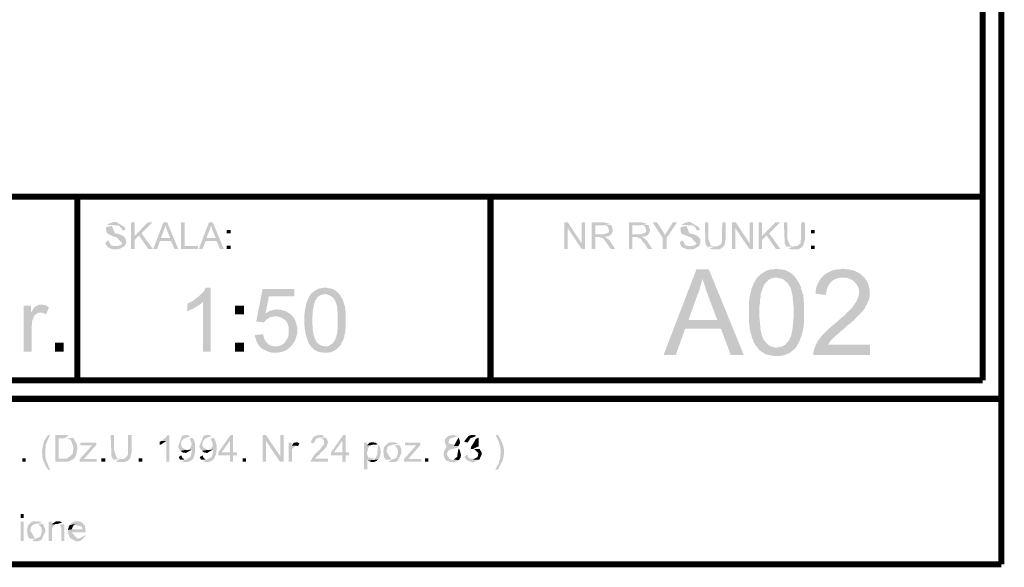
# Model space of a CAD drawing. Header units: millimetres. Extents: x -14047 to 49934, y -21523 to 14989.
# Tile 28 of 256: x 2587 to 2793, y 2629 to 2743. Entities that reach past the tile are written whole.
import ezdxf

# ---------------------------------------------------------------- set-up
doc = ezdxf.new("R2010")
doc.units = ezdxf.units.MM
doc.layers.add('H', color=7, linetype='Continuous')
doc.layers.add('P', color=7, linetype='Continuous')

msp = doc.modelspace()

# ---------------------------------------------------------------- hatches: boundary and pattern name
at = {"layer": 'H', "linetype": 'Continuous'}
for points in [[(2608.417, 2699.28), (2608.332, 2699.635), (2607.977, 2700.075), (2607.712, 2700.25), (2607.272, 2700.34), (2605.332, 2700.425), (2605.507, 2700.605), (2606.392, 2700.955), (2607.182, 2701.045), (2609.037, 2699.9), (2609.037, 2699.635), (2609.122, 2699.37)], [(2610.272, 2695.4), (2610.272, 2700.955), (2611.061, 2700.955), (2611.061, 2695.4)], [(2611.061, 2697.25), (2611.061, 2698.135), (2613.796, 2700.955), (2614.766, 2700.955), (2612.476, 2698.665), (2611.946, 2698.225)], [(2614.941, 2695.4), (2617.061, 2700.955), (2617.856, 2700.955), (2617.501, 2700.34), (2617.326, 2699.72), (2616.531, 2697.695), (2618.645, 2697.075), (2616.356, 2697.075), (2615.736, 2695.4)], [(2619.35, 2695.4), (2618.645, 2697.075), (2616.531, 2697.695), (2618.47, 2697.695), (2617.856, 2699.195), (2617.676, 2699.635), (2617.501, 2700.34), (2617.856, 2700.955), (2620.145, 2695.4)], [(2620.765, 2695.4), (2620.765, 2700.955), (2621.47, 2700.955), (2621.47, 2696.02), (2624.29, 2696.02), (2624.29, 2695.4)], [(2624.465, 2695.4), (2626.584, 2700.955), (2627.379, 2700.955), (2627.024, 2700.34), (2626.849, 2699.72), (2626.054, 2697.695), (2628.169, 2697.075), (2625.879, 2697.075), (2625.26, 2695.4)], [(2628.874, 2695.4), (2628.169, 2697.075), (2626.054, 2697.695), (2627.994, 2697.695), (2627.379, 2699.195), (2627.199, 2699.635), (2627.024, 2700.34), (2627.379, 2700.955), (2629.669, 2695.4)], [(2700.834, 2695.4), (2700.834, 2700.955), (2701.539, 2700.955), (2701.539, 2699.72), (2701.539, 2695.4)], [(2704.449, 2695.4), (2701.539, 2699.72), (2701.539, 2700.955), (2704.449, 2696.545)], [(2704.449, 2695.4), (2704.449, 2696.545), (2704.449, 2700.955), (2705.154, 2700.955), (2705.154, 2695.4)], [(2706.564, 2695.4), (2706.564, 2700.955), (2709.123, 2700.955), (2710.443, 2700.605), (2709.033, 2700.34), (2707.268, 2700.34), (2707.268, 2698.485), (2710.623, 2698.4), (2710.003, 2698.045), (2709.563, 2697.96), (2708.153, 2697.87), (2707.268, 2697.87), (2707.268, 2695.4)], [(2714.328, 2695.4), (2714.328, 2700.955), (2716.972, 2700.955), (2718.207, 2700.605), (2716.792, 2700.34), (2715.032, 2700.34), (2715.032, 2698.485), (2718.382, 2698.4), (2717.762, 2698.045), (2717.322, 2697.96), (2715.912, 2697.87), (2715.032, 2697.87), (2715.032, 2695.4)], [(2721.382, 2697.695), (2719.262, 2700.955), (2720.147, 2700.955), (2721.292, 2699.28), (2721.647, 2698.665), (2721.822, 2698.31)], [(2721.382, 2695.4), (2721.382, 2697.695), (2721.822, 2698.31), (2723.496, 2700.955), (2724.376, 2700.955), (2722.171, 2697.695), (2722.171, 2695.4)], [(2728.436, 2699.28), (2728.346, 2699.635), (2727.996, 2700.075), (2727.731, 2700.25), (2727.286, 2700.34), (2725.346, 2700.425), (2725.526, 2700.605), (2726.316, 2700.955), (2727.111, 2701.045), (2728.966, 2699.9), (2729.051, 2699.635), (2729.141, 2699.37)], [(2730.64, 2695.84), (2730.285, 2696.545), (2730.2, 2700.955), (2730.905, 2700.955), (2730.905, 2697.695), (2730.905, 2697.515), (2731.43, 2696.105), (2732.315, 2695.93)], [(2732.05, 2695.31), (2731.785, 2695.31), (2731.17, 2695.49), (2732.315, 2695.93), (2733.02, 2696.02), (2733.635, 2696.545), (2733.725, 2696.9), (2733.815, 2700.955), (2734.52, 2700.955), (2734.52, 2697.43), (2734.255, 2696.105), (2733.725, 2695.575), (2733.11, 2695.31), (2732.665, 2695.31)], [(2735.84, 2695.4), (2735.84, 2700.955), (2736.635, 2700.955), (2736.55, 2699.72), (2736.55, 2695.4)], [(2739.459, 2695.4), (2736.55, 2699.72), (2736.635, 2700.955), (2739.544, 2696.545)], [(2739.459, 2695.4), (2739.544, 2696.545), (2739.544, 2700.955), (2740.249, 2700.955), (2740.249, 2695.4)], [(2741.399, 2695.4), (2741.399, 2700.955), (2742.104, 2700.955), (2742.104, 2695.4)], [(2742.104, 2697.25), (2742.104, 2698.135), (2744.923, 2700.955), (2745.893, 2700.955), (2743.604, 2698.665), (2743.074, 2698.225)], [(2747.218, 2695.84), (2746.863, 2696.545), (2746.688, 2700.955), (2747.393, 2700.955), (2747.393, 2697.695), (2747.393, 2697.515), (2748.013, 2696.105), (2748.803, 2695.93)], [(2748.538, 2695.31), (2748.273, 2695.31), (2747.658, 2695.49), (2748.803, 2695.93), (2749.508, 2696.02), (2750.128, 2696.545), (2750.218, 2696.9), (2750.303, 2700.955), (2751.098, 2700.955), (2751.098, 2697.43), (2750.743, 2696.105), (2750.218, 2695.575), (2749.598, 2695.31), (2749.248, 2695.31)], [(2608.857, 2695.93), (2607.182, 2695.93), (2608.152, 2696.195), (2608.507, 2696.545), (2607.182, 2697.87), (2607.007, 2697.87), (2606.742, 2697.96), (2606.567, 2698.045), (2606.302, 2698.135), (2605.417, 2698.575), (2605.157, 2698.93), (2605.067, 2699.455), (2605.067, 2699.635), (2605.157, 2699.985), (2607.007, 2700.34), (2606.302, 2700.25), (2606.917, 2698.665), (2607.272, 2698.575), (2607.447, 2698.575), (2607.977, 2698.4), (2608.242, 2698.31), (2608.417, 2698.225), (2608.682, 2698.045), (2609.037, 2697.695), (2609.212, 2697.34), (2609.302, 2696.81), (2609.212, 2696.46), (2608.947, 2696.02)], [(2630.289, 2698.665), (2630.289, 2699.37), (2631.079, 2699.37), (2631.079, 2698.665)], [(2710.623, 2698.4), (2707.268, 2698.485), (2708.858, 2698.485), (2709.033, 2698.485), (2709.918, 2698.75), (2710.093, 2698.93), (2710.178, 2699.195), (2709.918, 2700.075), (2709.653, 2700.25), (2709.208, 2700.34), (2710.623, 2700.425), (2710.973, 2699.28), (2710.708, 2698.575)], [(2718.382, 2698.4), (2715.032, 2698.485), (2716.617, 2698.485), (2716.792, 2698.485), (2717.677, 2698.75), (2717.852, 2698.93), (2717.942, 2699.195), (2717.677, 2700.075), (2717.412, 2700.25), (2716.972, 2700.34), (2718.382, 2700.425), (2718.732, 2699.28), (2718.472, 2698.575)], [(2728.876, 2695.93), (2727.201, 2695.93), (2728.171, 2696.195), (2728.436, 2696.545), (2727.201, 2697.87), (2727.026, 2697.87), (2726.761, 2697.96), (2726.581, 2698.045), (2726.316, 2698.135), (2725.346, 2698.575), (2725.171, 2698.93), (2725.081, 2699.455), (2725.081, 2699.635), (2725.171, 2699.985), (2727.026, 2700.34), (2726.316, 2700.25), (2726.936, 2698.665), (2727.286, 2698.575), (2727.466, 2698.575), (2727.996, 2698.4), (2728.171, 2698.31), (2728.436, 2698.225), (2728.701, 2698.045), (2729.051, 2697.695), (2729.226, 2697.34), (2729.226, 2696.81), (2729.141, 2696.46), (2728.966, 2696.02)], [(2752.332, 2698.665), (2752.332, 2699.37), (2753.127, 2699.37), (2753.127, 2698.665)], [(2606.917, 2695.31), (2606.477, 2695.31), (2605.597, 2695.665), (2605.332, 2695.93), (2605.067, 2696.28), (2604.892, 2696.635), (2605.507, 2697.25), (2606.037, 2696.28), (2606.302, 2696.105), (2606.652, 2696.02), (2608.857, 2695.93), (2607.887, 2695.4), (2607.362, 2695.31)], [(2613.886, 2695.4), (2611.946, 2698.225), (2612.476, 2698.665), (2614.856, 2695.4)], [(2710.533, 2695.4), (2709.738, 2696.545), (2708.948, 2697.605), (2708.153, 2697.87), (2709.388, 2697.87), (2710.003, 2697.43), (2710.268, 2697.165), (2711.413, 2695.4)], [(2718.292, 2695.4), (2717.587, 2696.545), (2717.412, 2696.635), (2716.707, 2697.605), (2715.912, 2697.87), (2717.147, 2697.87), (2717.762, 2697.43), (2718.027, 2697.165), (2719.177, 2695.4)], [(2726.936, 2695.31), (2726.496, 2695.31), (2725.611, 2695.665), (2725.261, 2695.93), (2725.081, 2696.28), (2724.906, 2696.635), (2725.526, 2697.25), (2726.051, 2696.28), (2726.231, 2696.105), (2726.671, 2696.02), (2728.876, 2695.93), (2727.906, 2695.4), (2727.376, 2695.31)], [(2745.013, 2695.4), (2743.074, 2698.225), (2743.604, 2698.665), (2745.983, 2695.4)], [(2630.289, 2695.4), (2630.289, 2696.105), (2631.079, 2696.105), (2631.079, 2695.4)], [(2752.332, 2695.4), (2752.332, 2696.105), (2753.127, 2696.105), (2753.127, 2695.4)], [(2721.557, 2673.268), (2728.436, 2691.166), (2730.99, 2691.166), (2729.67, 2689.226), (2729.58, 2688.876), (2729.49, 2688.436), (2729.405, 2687.991), (2729.226, 2687.641), (2729.141, 2687.202), (2729.051, 2686.757), (2728.876, 2686.317), (2728.701, 2685.967), (2726.761, 2680.587), (2733.55, 2678.733), (2726.051, 2678.733), (2724.111, 2673.268)], [(2735.575, 2673.268), (2733.55, 2678.733), (2726.761, 2680.587), (2732.755, 2680.587), (2730.905, 2685.527), (2730.725, 2686.052), (2730.55, 2686.497), (2730.375, 2686.937), (2730.285, 2687.377), (2730.11, 2687.816), (2730.02, 2688.171), (2729.845, 2688.611), (2729.755, 2688.876), (2729.67, 2689.226), (2730.99, 2691.166), (2738.309, 2673.268)], [(2749.068, 2674.678), (2745.098, 2674.768), (2745.543, 2674.853), (2745.983, 2674.943), (2746.333, 2675.028), (2746.688, 2675.208), (2747.043, 2675.473), (2747.303, 2675.823), (2747.658, 2676.178), (2747.833, 2676.443), (2747.923, 2676.708), (2748.098, 2677.058), (2748.188, 2677.323), (2748.273, 2677.678), (2748.363, 2678.028), (2748.453, 2678.468), (2748.538, 2678.913), (2748.538, 2679.353), (2748.628, 2679.883), (2748.628, 2680.407), (2748.718, 2680.937), (2748.718, 2681.557), (2748.718, 2682.087), (2748.718, 2682.702), (2748.718, 2683.322), (2748.628, 2683.847), (2748.628, 2684.377), (2748.538, 2684.907), (2748.538, 2685.347), (2748.453, 2685.787), (2748.363, 2686.232), (2748.273, 2686.582), (2748.188, 2686.937), (2748.098, 2687.202), (2747.923, 2687.467), (2747.833, 2687.726), (2747.658, 2687.991), (2747.393, 2688.346), (2747.043, 2688.611), (2746.778, 2688.876), (2746.423, 2689.141), (2746.073, 2689.226), (2745.628, 2689.316), (2745.278, 2689.406), (2741.219, 2689.491), (2741.839, 2690.111), (2742.279, 2690.376), (2742.634, 2690.641), (2742.984, 2690.816), (2743.339, 2690.991), (2743.779, 2691.081), (2744.219, 2691.166), (2744.658, 2691.166), (2745.098, 2691.256), (2745.628, 2691.166), (2746.073, 2691.166), (2746.513, 2691.081), (2746.863, 2690.991), (2747.303, 2690.816), (2747.658, 2690.641), (2748.013, 2690.461), (2748.363, 2690.196), (2748.718, 2689.846), (2748.983, 2689.581), (2749.248, 2689.226), (2749.423, 2688.961), (2749.863, 2688.256), (2750.038, 2687.906), (2750.218, 2687.467), (2750.303, 2687.022), (2750.478, 2686.582), (2750.568, 2686.317), (2750.658, 2685.967), (2750.743, 2685.612), (2750.833, 2684.817), (2750.833, 2684.377), (2750.923, 2683.937), (2750.923, 2683.497), (2750.923, 2682.967), (2750.923, 2681.557), (2750.923, 2681.027), (2750.923, 2680.587), (2750.923, 2680.058), (2750.833, 2679.618), (2750.833, 2679.178), (2750.743, 2678.823), (2750.658, 2678.383), (2750.568, 2678.028), (2750.478, 2677.678), (2750.393, 2677.323), (2750.303, 2677.058), (2750.128, 2676.618), (2749.953, 2676.178), (2749.773, 2675.738), (2749.508, 2675.383), (2749.333, 2675.028)], [(2755.507, 2685.787), (2753.302, 2686.052), (2753.302, 2686.582), (2753.392, 2687.022), (2753.477, 2687.467), (2753.652, 2687.906), (2753.832, 2688.256), (2754.007, 2688.611), (2754.182, 2688.961), (2754.447, 2689.316), (2754.712, 2689.581), (2754.977, 2689.846), (2755.332, 2690.111), (2755.682, 2690.376), (2756.037, 2690.551), (2756.387, 2690.726), (2756.742, 2690.901), (2757.182, 2690.991), (2757.622, 2691.081), (2758.062, 2691.166), (2758.507, 2691.166), (2759.032, 2691.256), (2759.561, 2691.166), (2760.001, 2691.166), (2760.446, 2691.081), (2760.886, 2690.991), (2761.326, 2690.901), (2761.681, 2690.726), (2762.031, 2690.551), (2762.386, 2690.376), (2762.736, 2690.111), (2763.001, 2689.846), (2763.441, 2689.491), (2759.032, 2689.406), (2758.507, 2689.406), (2758.062, 2689.316), (2757.712, 2689.226), (2757.272, 2689.051), (2756.917, 2688.876), (2756.652, 2688.611), (2756.477, 2688.436), (2756.212, 2688.171), (2756.037, 2687.816), (2755.857, 2687.467), (2755.682, 2687.022), (2755.597, 2686.672), (2755.507, 2686.142)], [(2745.098, 2673.003), (2744.658, 2673.003), (2744.219, 2673.088), (2743.779, 2673.178), (2743.424, 2673.268), (2742.984, 2673.353), (2742.634, 2673.533), (2742.279, 2673.798), (2741.924, 2673.973), (2741.664, 2674.238), (2741.309, 2674.588), (2741.134, 2674.853), (2740.869, 2675.118), (2740.694, 2675.383), (2740.514, 2675.648), (2740.339, 2676.003), (2740.249, 2676.353), (2740.074, 2676.708), (2739.984, 2677.058), (2739.899, 2677.413), (2739.724, 2677.853), (2739.634, 2678.293), (2739.544, 2678.733), (2739.544, 2679.178), (2739.459, 2679.618), (2739.369, 2680.147), (2739.369, 2680.672), (2739.369, 2681.202), (2739.369, 2681.732), (2739.369, 2682.612), (2739.369, 2683.142), (2739.369, 2683.582), (2739.369, 2684.112), (2739.459, 2684.552), (2739.459, 2684.997), (2739.544, 2685.437), (2739.634, 2685.787), (2739.724, 2686.232), (2739.809, 2686.582), (2739.899, 2686.937), (2739.984, 2687.202), (2740.164, 2687.641), (2740.339, 2688.081), (2740.514, 2688.436), (2740.779, 2688.876), (2740.954, 2689.226), (2741.219, 2689.491), (2745.098, 2689.406), (2744.658, 2689.406), (2744.308, 2689.316), (2743.869, 2689.141), (2743.514, 2688.961), (2743.249, 2688.701), (2742.899, 2688.346), (2742.719, 2688.081), (2742.544, 2687.906), (2742.454, 2687.641), (2742.279, 2687.287), (2742.189, 2687.022), (2742.104, 2686.672), (2741.924, 2686.317), (2741.839, 2685.877), (2741.839, 2685.437), (2741.749, 2684.997), (2741.664, 2684.552), (2741.664, 2684.027), (2741.574, 2683.497), (2741.574, 2682.877), (2741.574, 2682.352), (2741.574, 2682.087), (2741.574, 2681.467), (2741.574, 2680.937), (2741.664, 2680.322), (2741.664, 2679.793), (2741.749, 2679.353), (2741.749, 2678.823), (2741.839, 2678.383), (2741.924, 2678.028), (2742.014, 2677.678), (2742.104, 2677.323), (2742.189, 2676.973), (2742.369, 2676.708), (2742.454, 2676.443), (2742.634, 2676.263), (2742.899, 2675.913), (2743.249, 2675.558), (2743.514, 2675.293), (2743.869, 2675.118), (2744.219, 2674.943), (2744.658, 2674.853), (2745.013, 2674.768), (2749.068, 2674.678), (2748.803, 2674.413), (2748.453, 2674.148), (2748.098, 2673.798), (2747.748, 2673.618), (2747.303, 2673.443), (2746.953, 2673.268), (2746.513, 2673.178), (2746.158, 2673.088), (2745.628, 2673.003), (2745.188, 2673.003)], [(2752.862, 2673.268), (2752.862, 2673.708), (2752.947, 2674.148), (2753.037, 2674.588), (2753.127, 2674.853), (2753.302, 2675.208), (2753.477, 2675.558), (2753.652, 2675.913), (2753.917, 2676.353), (2754.182, 2676.708), (2754.447, 2677.058), (2754.537, 2677.233), (2754.802, 2677.498), (2755.067, 2677.763), (2755.332, 2678.028), (2755.597, 2678.293), (2755.947, 2678.648), (2756.302, 2678.913), (2756.652, 2679.263), (2757.007, 2679.528), (2757.447, 2679.883), (2758.327, 2680.672), (2758.682, 2681.027), (2759.122, 2681.292), (2759.476, 2681.642), (2759.741, 2681.997), (2760.091, 2682.262), (2760.356, 2682.527), (2760.621, 2682.792), (2760.886, 2683.057), (2761.061, 2683.322), (2761.236, 2683.582), (2761.591, 2684.112), (2761.856, 2684.467), (2762.031, 2684.907), (2762.206, 2685.262), (2762.296, 2685.702), (2762.386, 2686.052), (2762.386, 2686.317), (2762.386, 2686.757), (2762.296, 2687.202), (2762.121, 2687.551), (2761.946, 2687.906), (2761.681, 2688.256), (2761.416, 2688.521), (2761.151, 2688.786), (2760.796, 2688.961), (2760.446, 2689.141), (2760.001, 2689.316), (2759.561, 2689.406), (2759.122, 2689.406), (2763.441, 2689.491), (2763.706, 2689.141), (2763.971, 2688.786), (2764.146, 2688.436), (2764.326, 2688.081), (2764.411, 2687.641), (2764.501, 2687.287), (2764.591, 2686.847), (2764.591, 2686.407), (2764.591, 2685.787), (2764.591, 2685.437), (2764.501, 2684.997), (2764.326, 2684.552), (2764.146, 2684.112), (2764.061, 2683.847), (2763.796, 2683.497), (2763.621, 2683.057), (2763.356, 2682.702), (2763.091, 2682.352), (2762.736, 2681.997), (2762.561, 2681.732), (2762.296, 2681.557), (2762.031, 2681.292), (2761.766, 2681.027), (2761.501, 2680.672), (2760.796, 2680.058), (2760.446, 2679.793), (2760.001, 2679.438), (2759.561, 2678.998), (2759.386, 2678.823), (2758.857, 2678.468), (2758.417, 2678.028), (2758.062, 2677.678), (2757.712, 2677.413), (2757.357, 2677.148), (2757.182, 2676.883), (2756.917, 2676.708), (2756.477, 2676.263), (2756.212, 2675.913), (2756.037, 2675.558), (2755.857, 2675.383), (2764.676, 2675.383), (2764.676, 2673.268)], [(2625.349, 2673.973), (2625.349, 2684.377), (2622.97, 2684.377), (2623.495, 2684.732), (2623.76, 2684.997), (2624.025, 2685.172), (2624.29, 2685.347), (2624.465, 2685.527), (2624.73, 2685.787), (2624.995, 2686.052), (2625.175, 2686.232), (2625.439, 2686.497), (2625.614, 2686.757), (2625.789, 2687.022), (2625.879, 2687.287), (2626.934, 2687.287), (2626.934, 2673.973)], [(2638.048, 2680.058), (2636.458, 2680.232), (2637.783, 2687.022), (2644.397, 2687.022), (2644.397, 2685.527), (2639.108, 2685.527), (2638.398, 2681.907), (2643.512, 2681.822), (2643.777, 2681.642), (2644.042, 2681.292), (2640.427, 2681.292), (2640.078, 2681.292), (2639.813, 2681.202), (2639.458, 2681.202), (2639.193, 2681.027), (2639.018, 2680.937), (2638.753, 2680.762), (2638.488, 2680.587), (2638.313, 2680.322)], [(2653.746, 2674.943), (2650.836, 2675.028), (2651.186, 2675.028), (2651.451, 2675.118), (2651.716, 2675.208), (2651.981, 2675.383), (2652.246, 2675.558), (2652.511, 2675.823), (2652.686, 2676.088), (2652.861, 2676.263), (2652.951, 2676.528), (2653.036, 2676.708), (2653.216, 2677.233), (2653.301, 2677.498), (2653.301, 2677.763), (2653.391, 2678.118), (2653.391, 2678.468), (2653.481, 2678.823), (2653.481, 2679.263), (2653.481, 2679.618), (2653.481, 2680.058), (2653.481, 2680.937), (2653.481, 2681.377), (2653.481, 2681.822), (2653.481, 2682.172), (2653.391, 2682.527), (2653.391, 2682.877), (2653.301, 2683.582), (2653.126, 2684.112), (2653.036, 2684.292), (2652.951, 2684.552), (2652.861, 2684.732), (2652.511, 2685.172), (2652.331, 2685.347), (2652.066, 2685.527), (2651.806, 2685.702), (2651.541, 2685.787), (2651.276, 2685.877), (2650.921, 2685.967), (2647.921, 2686.052), (2648.186, 2686.232), (2648.366, 2686.407), (2648.716, 2686.672), (2648.981, 2686.847), (2649.246, 2686.937), (2649.511, 2687.112), (2649.861, 2687.202), (2650.126, 2687.202), (2650.481, 2687.287), (2650.836, 2687.287), (2651.186, 2687.287), (2651.541, 2687.202), (2651.891, 2687.202), (2652.156, 2687.112), (2652.421, 2687.022), (2652.776, 2686.847), (2653.301, 2686.497), (2653.481, 2686.317), (2653.746, 2686.052), (2653.921, 2685.787), (2654.096, 2685.612), (2654.186, 2685.347), (2654.536, 2684.817), (2654.626, 2684.467), (2654.716, 2684.202), (2654.801, 2683.847), (2654.891, 2683.672), (2654.981, 2683.407), (2654.981, 2683.142), (2655.065, 2682.877), (2655.065, 2682.527), (2655.155, 2682.262), (2655.155, 2681.907), (2655.155, 2681.557), (2655.155, 2681.202), (2655.155, 2680.147), (2655.155, 2679.703), (2655.155, 2679.353), (2655.155, 2678.998), (2655.065, 2678.648), (2655.065, 2678.028), (2654.981, 2677.763), (2654.891, 2677.413), (2654.801, 2676.883), (2654.716, 2676.708), (2654.626, 2676.353), (2654.451, 2676.088), (2654.271, 2675.738), (2654.186, 2675.473), (2654.011, 2675.208)], [(2650.836, 2673.708), (2650.481, 2673.708), (2650.216, 2673.798), (2649.861, 2673.798), (2649.601, 2673.883), (2649.246, 2673.973), (2648.981, 2674.148), (2648.716, 2674.238), (2648.451, 2674.413), (2648.276, 2674.678), (2648.011, 2674.853), (2647.836, 2675.118), (2647.661, 2675.293), (2647.572, 2675.473), (2647.307, 2675.913), (2647.217, 2676.178), (2647.132, 2676.443), (2646.952, 2677.058), (2646.867, 2677.323), (2646.777, 2677.678), (2646.687, 2677.943), (2646.687, 2678.293), (2646.602, 2678.648), (2646.602, 2678.998), (2646.512, 2679.438), (2646.512, 2679.793), (2646.512, 2681.292), (2646.512, 2681.642), (2646.602, 2682.352), (2646.687, 2682.967), (2646.777, 2683.232), (2646.867, 2683.847), (2646.952, 2684.112), (2647.042, 2684.292), (2647.132, 2684.642), (2647.307, 2684.907), (2647.397, 2685.262), (2647.572, 2685.527), (2647.746, 2685.787), (2647.921, 2686.052), (2650.836, 2685.967), (2650.481, 2685.877), (2650.216, 2685.877), (2649.951, 2685.787), (2649.686, 2685.612), (2649.421, 2685.437), (2649.156, 2685.172), (2649.071, 2684.997), (2648.891, 2684.817), (2648.806, 2684.642), (2648.631, 2684.112), (2648.541, 2683.847), (2648.451, 2683.582), (2648.451, 2683.322), (2648.366, 2682.967), (2648.276, 2682.612), (2648.276, 2682.262), (2648.276, 2681.907), (2648.186, 2681.117), (2648.186, 2680.058), (2648.186, 2679.618), (2648.276, 2679.178), (2648.276, 2678.823), (2648.276, 2678.383), (2648.366, 2677.763), (2648.451, 2677.413), (2648.541, 2677.148), (2648.631, 2676.883), (2648.716, 2676.708), (2648.806, 2676.443), (2648.891, 2676.263), (2649.156, 2675.823), (2649.421, 2675.648), (2649.686, 2675.383), (2649.951, 2675.293), (2650.216, 2675.118), (2650.481, 2675.118), (2650.836, 2675.028), (2653.746, 2674.943), (2653.391, 2674.588), (2653.036, 2674.323), (2652.776, 2674.148), (2652.511, 2674.058), (2652.246, 2673.883), (2651.891, 2673.798), (2651.626, 2673.798), (2651.276, 2673.708), (2650.921, 2673.708)], [(2587.87, 2673.973), (2587.87, 2683.582), (2589.369, 2683.582), (2589.369, 2682.087), (2591.399, 2682.087), (2591.044, 2682.087), (2590.779, 2681.997), (2590.519, 2681.822), (2590.164, 2681.557), (2589.989, 2681.292), (2589.899, 2681.027), (2589.634, 2680.322), (2589.634, 2679.968), (2589.544, 2679.263), (2589.544, 2673.973)], [(2592.544, 2681.732), (2592.279, 2681.907), (2591.929, 2681.997), (2591.664, 2682.087), (2591.399, 2682.087), (2589.369, 2682.087), (2589.634, 2682.437), (2589.809, 2682.792), (2589.989, 2683.057), (2590.164, 2683.232), (2590.339, 2683.407), (2590.694, 2683.582), (2591.044, 2683.762), (2591.309, 2683.762), (2591.749, 2683.762), (2592.104, 2683.672), (2592.369, 2683.672), (2592.719, 2683.497), (2592.984, 2683.322), (2593.164, 2683.232)], [(2622.085, 2682.352), (2622.085, 2683.937), (2622.35, 2684.112), (2622.705, 2684.292), (2622.97, 2684.377), (2625.349, 2684.377), (2625.085, 2684.112), (2624.91, 2683.937), (2624.38, 2683.582), (2624.025, 2683.407), (2623.76, 2683.232), (2623.495, 2683.057), (2623.145, 2682.877), (2622.525, 2682.612), (2622.265, 2682.437)], [(2632.049, 2681.732), (2632.049, 2683.582), (2633.903, 2683.582), (2633.903, 2681.732)], [(2643.512, 2681.822), (2638.398, 2681.907), (2638.663, 2682.087), (2638.928, 2682.262), (2639.283, 2682.437), (2639.548, 2682.527), (2639.813, 2682.612), (2640.163, 2682.702), (2640.427, 2682.702), (2640.782, 2682.792), (2641.222, 2682.702), (2641.572, 2682.702), (2641.837, 2682.612), (2642.457, 2682.437), (2642.722, 2682.352), (2642.987, 2682.172), (2643.252, 2681.997)], [(2640.517, 2673.708), (2639.813, 2673.708), (2639.458, 2673.798), (2639.108, 2673.883), (2638.843, 2673.973), (2638.313, 2674.238), (2638.048, 2674.323), (2637.783, 2674.503), (2637.518, 2674.678), (2637.253, 2674.943), (2640.517, 2675.028), (2640.782, 2675.028), (2641.132, 2675.118), (2641.397, 2675.208), (2641.662, 2675.293), (2641.927, 2675.473), (2642.192, 2675.648), (2642.457, 2675.913), (2642.632, 2676.178), (2642.807, 2676.443), (2642.987, 2676.708), (2643.072, 2676.973), (2643.162, 2677.233), (2643.252, 2677.588), (2643.252, 2677.943), (2643.252, 2678.293), (2643.252, 2678.648), (2643.252, 2678.998), (2643.162, 2679.353), (2643.072, 2679.618), (2642.987, 2679.883), (2642.807, 2680.147), (2642.632, 2680.407), (2642.282, 2680.672), (2642.017, 2680.852), (2641.752, 2681.027), (2641.487, 2681.117), (2641.222, 2681.202), (2640.867, 2681.292), (2640.517, 2681.292), (2644.042, 2681.292), (2644.222, 2681.117), (2644.397, 2680.852), (2644.572, 2680.587), (2644.662, 2680.232), (2644.747, 2679.968), (2644.837, 2679.703), (2644.927, 2679.353), (2645.012, 2679.088), (2645.012, 2678.733), (2645.012, 2678.118), (2645.012, 2677.763), (2644.927, 2677.413), (2644.837, 2677.148), (2644.747, 2676.883), (2644.662, 2676.528), (2644.572, 2676.263), (2644.397, 2676.003), (2644.222, 2675.738), (2644.042, 2675.473), (2643.777, 2675.118), (2643.512, 2674.853), (2643.337, 2674.678), (2643.072, 2674.503), (2642.807, 2674.323), (2642.542, 2674.148), (2642.282, 2674.058), (2642.017, 2673.973), (2641.662, 2673.883), (2641.397, 2673.798), (2640.692, 2673.708)], [(2637.253, 2674.943), (2637.078, 2675.208), (2636.903, 2675.383), (2636.723, 2675.648), (2636.638, 2675.913), (2636.458, 2676.263), (2636.373, 2676.528), (2636.193, 2677.148), (2636.193, 2677.413), (2637.958, 2677.588), (2637.958, 2677.233), (2638.048, 2676.883), (2638.223, 2676.528), (2638.313, 2676.263), (2638.488, 2676.003), (2638.663, 2675.823), (2639.018, 2675.473), (2639.283, 2675.293), (2639.633, 2675.208), (2639.898, 2675.118), (2640.252, 2675.028), (2640.517, 2675.028)], [(2594.399, 2673.973), (2594.399, 2675.823), (2596.248, 2675.823), (2596.248, 2673.973)], [(2632.049, 2673.973), (2632.049, 2675.823), (2633.903, 2675.823), (2633.903, 2673.973)], [(2592.984, 2649.282), (2592.634, 2649.812), (2592.459, 2650.077), (2591.839, 2651.486), (2591.664, 2653.251), (2592.104, 2655.191), (2592.634, 2656.071), (2592.899, 2656.426), (2593.429, 2656.601), (2593.249, 2656.246), (2592.544, 2654.661), (2592.459, 2654.221), (2592.369, 2652.546), (2592.369, 2652.281), (2592.459, 2651.661), (2592.634, 2651.046), (2592.899, 2650.426), (2593.164, 2649.722), (2593.429, 2649.282)], [(2594.484, 2650.956), (2594.484, 2656.511), (2596.513, 2656.511), (2596.688, 2656.511), (2597.308, 2656.426), (2596.338, 2655.806), (2595.189, 2655.806), (2595.189, 2651.576), (2598.278, 2651.486), (2597.128, 2650.956), (2596.688, 2650.956)], [(2598.278, 2651.486), (2595.189, 2651.576), (2596.513, 2651.576), (2596.868, 2651.576), (2598.098, 2652.546), (2598.278, 2653.956), (2597.748, 2655.456), (2597.393, 2655.631), (2596.868, 2655.806), (2596.338, 2655.806), (2598.278, 2655.896), (2598.983, 2654.571), (2599.068, 2654.041), (2599.068, 2653.426), (2598.983, 2653.161), (2598.893, 2652.631), (2598.808, 2652.366), (2598.718, 2652.101), (2598.363, 2651.576)], [(2606.567, 2651.396), (2606.212, 2652.101), (2606.037, 2656.511), (2606.742, 2656.511), (2606.742, 2653.251), (2606.832, 2653.071), (2607.362, 2651.661), (2608.152, 2651.486)], [(2607.977, 2650.866), (2607.622, 2650.866), (2607.097, 2651.046), (2608.152, 2651.486), (2608.947, 2651.576), (2609.477, 2652.101), (2609.652, 2652.456), (2609.652, 2656.511), (2610.446, 2656.511), (2610.446, 2652.986), (2610.092, 2651.661), (2609.567, 2651.131), (2608.947, 2650.866), (2608.592, 2650.866)], [(2617.676, 2650.956), (2617.676, 2655.276), (2616.621, 2655.276), (2617.591, 2656.071), (2617.856, 2656.426), (2618.295, 2656.511), (2618.295, 2650.956)], [(2620.41, 2653.426), (2620.145, 2654.131), (2620.94, 2656.336), (2621.205, 2656.426), (2621.735, 2656.511), (2621.91, 2656.511), (2622.175, 2656.511), (2622.705, 2656.246), (2621.91, 2655.981), (2621.645, 2655.896), (2621.205, 2655.631), (2620.85, 2655.276), (2620.765, 2655.011), (2620.765, 2654.486), (2620.94, 2653.956), (2621.735, 2653.426)], [(2621.555, 2650.866), (2620.85, 2651.046), (2621.735, 2651.396), (2622.705, 2651.926), (2622.79, 2652.281), (2623.055, 2653.516), (2622.525, 2653.601), (2622.88, 2654.306), (2622.97, 2654.836), (2622.525, 2655.721), (2623.055, 2655.981), (2623.41, 2655.541), (2623.585, 2655.101), (2623.675, 2654.396), (2623.675, 2653.516), (2623.675, 2652.896), (2623.585, 2652.631), (2623.495, 2652.191), (2623.235, 2651.576), (2622.88, 2651.221), (2622.085, 2650.866), (2621.91, 2650.866)], [(2624.91, 2653.426), (2624.555, 2654.131), (2625.439, 2656.336), (2625.614, 2656.426), (2626.144, 2656.511), (2626.409, 2656.511), (2626.669, 2656.511), (2627.114, 2656.246), (2626.319, 2655.981), (2626.054, 2655.896), (2625.614, 2655.631), (2625.349, 2655.276), (2625.26, 2655.011), (2625.175, 2654.486), (2625.349, 2653.956), (2626.229, 2653.426)], [(2625.964, 2650.866), (2625.26, 2651.046), (2626.144, 2651.396), (2627.114, 2651.926), (2627.289, 2652.281), (2627.464, 2653.516), (2626.934, 2653.601), (2627.379, 2654.306), (2627.379, 2654.836), (2626.934, 2655.721), (2627.554, 2655.981), (2627.819, 2655.541), (2627.994, 2655.101), (2628.169, 2654.396), (2628.169, 2653.516), (2628.084, 2652.896), (2628.084, 2652.631), (2627.904, 2652.191), (2627.639, 2651.576), (2627.289, 2651.221), (2626.494, 2650.866), (2626.409, 2650.866)], [(2630.994, 2650.956), (2630.994, 2652.281), (2628.524, 2652.281), (2628.524, 2652.896), (2631.079, 2656.511), (2631.609, 2656.511), (2630.994, 2655.366), (2629.229, 2652.896), (2632.404, 2652.896), (2632.404, 2652.281), (2631.609, 2652.281), (2631.609, 2650.956)], [(2630.994, 2652.896), (2630.994, 2655.366), (2631.609, 2656.511), (2631.609, 2652.896)], [(2637.783, 2650.956), (2637.783, 2656.511), (2638.488, 2656.511), (2638.488, 2655.276), (2638.488, 2650.956)], [(2641.397, 2650.956), (2638.488, 2655.276), (2638.488, 2656.511), (2641.487, 2652.101)], [(2641.397, 2650.956), (2641.487, 2652.101), (2641.487, 2656.511), (2642.192, 2656.511), (2642.192, 2650.956)], [(2647.746, 2650.956), (2648.541, 2652.366), (2648.806, 2652.631), (2649.156, 2652.986), (2649.336, 2653.071), (2649.421, 2653.251), (2649.686, 2653.426), (2650.656, 2654.661), (2650.571, 2655.456), (2650.306, 2655.721), (2649.686, 2655.981), (2651.011, 2655.981), (2651.276, 2655.631), (2651.361, 2655.276), (2651.451, 2655.011), (2651.186, 2654.131), (2650.391, 2653.251), (2649.861, 2652.721), (2649.511, 2652.366), (2648.891, 2651.836), (2648.716, 2651.576), (2651.451, 2651.576), (2651.451, 2650.956)], [(2648.541, 2654.836), (2647.836, 2654.926), (2647.921, 2655.191), (2648.011, 2655.456), (2648.366, 2656.071), (2648.631, 2656.246), (2648.806, 2656.336), (2649.511, 2656.511), (2649.861, 2656.511), (2650.126, 2656.511), (2650.746, 2656.246), (2649.686, 2655.981), (2649.336, 2655.896), (2649.156, 2655.806), (2648.891, 2655.721), (2648.541, 2654.926)], [(2654.451, 2650.956), (2654.451, 2652.281), (2652.066, 2652.281), (2652.066, 2652.896), (2654.626, 2656.511), (2655.155, 2656.511), (2654.451, 2655.366), (2652.686, 2652.896), (2655.86, 2652.896), (2655.86, 2652.281), (2655.155, 2652.281), (2655.155, 2650.956)], [(2654.451, 2652.896), (2654.451, 2655.366), (2655.155, 2656.511), (2655.155, 2652.896)], [(2677.288, 2650.866), (2676.493, 2651.046), (2676.143, 2651.221), (2675.968, 2651.396), (2675.788, 2651.751), (2675.613, 2652.191), (2675.613, 2652.721), (2675.703, 2653.161), (2676.233, 2654.131), (2676.053, 2654.396), (2675.788, 2655.191), (2675.878, 2655.631), (2676.143, 2655.896), (2676.583, 2656.336), (2677.377, 2656.511), (2677.552, 2656.511), (2677.817, 2656.511), (2678.522, 2656.161), (2677.462, 2655.981), (2676.848, 2655.721), (2676.583, 2654.836), (2678.697, 2654.221), (2678.522, 2653.866), (2677.377, 2653.601), (2676.673, 2653.426), (2676.318, 2652.721), (2676.318, 2652.366), (2676.848, 2651.576), (2677.113, 2651.396), (2678.787, 2651.311), (2678.432, 2651.046), (2678.082, 2650.956), (2677.727, 2650.866)], [(2677.462, 2654.221), (2677.727, 2654.221), (2678.697, 2655.981), (2678.877, 2655.631), (2679.052, 2654.926), (2678.697, 2654.221)], [(2680.637, 2654.926), (2679.932, 2655.101), (2680.022, 2655.366), (2680.817, 2656.336), (2681.257, 2656.511), (2681.522, 2656.511), (2681.787, 2656.511), (2682.052, 2656.511), (2682.402, 2656.336), (2681.607, 2655.981), (2681.257, 2655.896), (2680.637, 2655.011)], [(2682.842, 2654.131), (2681.432, 2654.131), (2682.317, 2655.721), (2682.932, 2655.981), (2682.932, 2654.221)], [(2686.371, 2649.282), (2686.811, 2650.077), (2687.076, 2650.516), (2687.251, 2651.221), (2687.431, 2651.661), (2687.516, 2653.251), (2687.431, 2654.041), (2687.251, 2654.661), (2687.251, 2654.836), (2686.901, 2655.631), (2686.461, 2656.511), (2686.901, 2656.601), (2687.516, 2655.631), (2687.781, 2655.011), (2688.046, 2654.306), (2688.221, 2653.516), (2688.221, 2652.631), (2688.136, 2652.101), (2687.956, 2651.311), (2686.986, 2649.372), (2686.901, 2649.282)], [(2599.598, 2650.956), (2599.598, 2651.486), (2602.158, 2654.396), (2603.037, 2654.486), (2600.833, 2651.926), (2600.393, 2651.486)], [(2599.688, 2654.396), (2599.688, 2654.926), (2603.037, 2654.926), (2603.037, 2654.486), (2602.158, 2654.396), (2601.718, 2654.396), (2601.538, 2654.396)], [(2616.266, 2654.486), (2616.266, 2655.101), (2616.621, 2655.276), (2617.676, 2655.276), (2616.621, 2654.571), (2616.356, 2654.486)], [(2643.252, 2650.956), (2643.252, 2654.926), (2643.867, 2654.926), (2643.867, 2654.306), (2644.662, 2654.306), (2643.957, 2653.601), (2643.957, 2653.336), (2643.957, 2650.956)], [(2645.192, 2654.221), (2644.662, 2654.306), (2643.867, 2654.306), (2644.307, 2654.926), (2645.012, 2655.011), (2645.367, 2654.836), (2645.457, 2654.836)], [(2658.945, 2649.372), (2658.945, 2654.926), (2659.565, 2654.926), (2659.565, 2654.396), (2660.18, 2654.396), (2660.005, 2654.221), (2659.565, 2652.721), (2659.65, 2652.456), (2659.83, 2651.836), (2661.945, 2651.396), (2659.65, 2651.311), (2659.65, 2649.372)], [(2660.18, 2654.396), (2659.565, 2654.396), (2660.095, 2654.926), (2660.71, 2655.011), (2661.33, 2654.926), (2661.505, 2654.836), (2661.855, 2654.571), (2660.71, 2654.486), (2660.36, 2654.396)], [(2660.8, 2651.396), (2661.065, 2651.486), (2661.33, 2651.661), (2661.77, 2652.456), (2661.77, 2653.161), (2661.945, 2654.486), (2662.3, 2654.041), (2662.385, 2653.516), (2662.474, 2653.251), (2662.385, 2652.366), (2662.3, 2652.016), (2661.945, 2651.396)], [(2663.534, 2651.396), (2663.354, 2651.576), (2663.179, 2651.836), (2663.089, 2652.281), (2663.004, 2653.251), (2663.179, 2654.041), (2663.354, 2654.221), (2663.974, 2654.836), (2664.149, 2654.926), (2664.414, 2655.011), (2665.029, 2655.011), (2665.294, 2655.011), (2665.559, 2654.926), (2665.824, 2654.836), (2666.089, 2654.661), (2664.854, 2654.486), (2664.149, 2654.221), (2663.884, 2653.956), (2663.709, 2653.251), (2663.709, 2652.986), (2664.679, 2651.396), (2664.854, 2651.396)], [(2664.764, 2650.866), (2664.504, 2650.866), (2664.059, 2650.956), (2664.854, 2651.396), (2665.734, 2651.751), (2665.999, 2652.456), (2666.089, 2653.161), (2665.914, 2653.781), (2665.384, 2654.306), (2666.264, 2654.486), (2666.444, 2654.221), (2666.619, 2653.956), (2666.709, 2653.601), (2666.794, 2653.161), (2666.794, 2652.806), (2665.999, 2651.131), (2665.384, 2650.866), (2665.119, 2650.866)], [(2667.324, 2650.956), (2667.324, 2651.486), (2669.884, 2654.396), (2670.763, 2654.486), (2668.559, 2651.926), (2668.204, 2651.486)], [(2667.499, 2654.396), (2667.499, 2654.926), (2670.763, 2654.926), (2670.763, 2654.486), (2669.884, 2654.396), (2669.439, 2654.396), (2669.354, 2654.396)], [(2678.787, 2651.311), (2677.462, 2651.396), (2677.727, 2651.396), (2678.432, 2652.016), (2678.522, 2652.631), (2678.697, 2653.691), (2678.962, 2653.426), (2679.227, 2652.366), (2679.142, 2651.836), (2678.877, 2651.396)], [(2681.257, 2653.516), (2681.347, 2654.131), (2682.842, 2654.131), (2681.697, 2653.601), (2681.347, 2653.601)], [(2683.022, 2651.396), (2681.697, 2651.396), (2682.667, 2651.926), (2682.757, 2652.191), (2682.842, 2652.721), (2681.962, 2653.601), (2683.107, 2653.601), (2683.552, 2652.896), (2683.552, 2652.456), (2683.107, 2651.486)], [(2587.605, 2650.956), (2587.605, 2651.661), (2588.314, 2651.661), (2588.314, 2650.956)], [(2604.097, 2650.956), (2604.097, 2651.661), (2604.892, 2651.661), (2604.892, 2650.956)], [(2611.856, 2650.956), (2611.856, 2651.661), (2612.651, 2651.661), (2612.651, 2650.956)], [(2620.5, 2651.396), (2620.235, 2651.926), (2620.765, 2652.281), (2621.03, 2651.751), (2621.47, 2651.396), (2621.735, 2651.396)], [(2621.555, 2652.806), (2621.03, 2652.896), (2620.585, 2653.251), (2621.82, 2653.426), (2622.175, 2653.426), (2623.055, 2653.516), (2621.82, 2652.806)], [(2624.91, 2651.396), (2624.645, 2651.926), (2625.26, 2652.281), (2625.439, 2651.751), (2625.879, 2651.396), (2626.144, 2651.396)], [(2625.964, 2652.806), (2625.524, 2652.896), (2625.085, 2653.251), (2626.319, 2653.426), (2626.584, 2653.426), (2627.464, 2653.516), (2626.229, 2652.806)], [(2633.638, 2650.956), (2633.638, 2651.661), (2634.343, 2651.661), (2634.343, 2650.956)], [(2671.733, 2650.956), (2671.733, 2651.661), (2672.438, 2651.661), (2672.438, 2650.956)], [(2681.697, 2650.781), (2680.552, 2651.221), (2680.197, 2651.576), (2679.932, 2652.016), (2680.552, 2652.456), (2680.637, 2652.281), (2680.727, 2651.926), (2680.992, 2651.661), (2683.022, 2651.396), (2681.787, 2650.866)], [(2599.598, 2650.956), (2600.393, 2651.486), (2603.127, 2651.486), (2603.127, 2650.956)], [(2660.535, 2650.866), (2659.74, 2651.221), (2661.945, 2651.396), (2661.59, 2651.131), (2660.975, 2650.866), (2660.8, 2650.866)], [(2667.324, 2650.956), (2668.204, 2651.486), (2670.938, 2651.486), (2670.938, 2650.956)], [(2587.255, 2639.228), (2587.255, 2640.023), (2587.87, 2640.023), (2587.87, 2639.228)], [(2587.255, 2634.379), (2587.255, 2638.433), (2587.87, 2638.433), (2587.87, 2634.379)], [(2589.104, 2634.909), (2588.929, 2635.084), (2588.754, 2635.349), (2588.664, 2635.703), (2588.574, 2636.758), (2588.754, 2637.553), (2588.839, 2637.728), (2589.459, 2638.348), (2589.724, 2638.433), (2589.989, 2638.523), (2590.604, 2638.523), (2590.869, 2638.523), (2591.134, 2638.433), (2591.399, 2638.348), (2591.664, 2638.083), (2590.429, 2637.993), (2589.724, 2637.728), (2589.459, 2637.378), (2589.284, 2636.758), (2589.284, 2636.493), (2590.254, 2634.909), (2590.429, 2634.909)], [(2590.339, 2634.289), (2589.989, 2634.379), (2589.634, 2634.469), (2590.429, 2634.909), (2591.309, 2635.259), (2591.574, 2635.963), (2591.664, 2636.583), (2591.489, 2637.288), (2590.959, 2637.818), (2591.839, 2637.993), (2592.014, 2637.728), (2592.104, 2637.463), (2592.279, 2637.113), (2592.369, 2636.673), (2592.369, 2636.318), (2591.574, 2634.644), (2590.959, 2634.379), (2590.694, 2634.289)], [(2593.074, 2634.379), (2593.074, 2638.433), (2593.694, 2638.433), (2593.694, 2637.908), (2594.309, 2637.818), (2593.779, 2637.023), (2593.779, 2634.379)], [(2594.309, 2637.818), (2593.694, 2637.908), (2594.664, 2638.523), (2594.924, 2638.523), (2595.104, 2638.523), (2595.633, 2638.433), (2595.893, 2638.258), (2594.839, 2637.908), (2594.484, 2637.908)], [(2595.718, 2634.379), (2595.718, 2637.023), (2595.633, 2637.288), (2595.454, 2637.728), (2596.158, 2637.993), (2596.338, 2637.728), (2596.338, 2634.379)], [(2597.658, 2634.909), (2597.308, 2635.523), (2597.218, 2635.788), (2597.128, 2636.583), (2597.923, 2636.848), (2600.128, 2636.848), (2600.043, 2637.378), (2597.658, 2637.993), (2598.013, 2638.258), (2598.543, 2638.523), (2598.983, 2638.523), (2599.158, 2638.523), (2599.423, 2638.523), (2599.688, 2638.433), (2600.218, 2638.083), (2600.658, 2637.553), (2600.833, 2636.228), (2597.838, 2636.228), (2599.068, 2634.909)], [(2597.128, 2636.673), (2597.218, 2637.023), (2597.308, 2637.378), (2597.483, 2637.728), (2598.893, 2637.993), (2598.628, 2637.908), (2598.188, 2637.553), (2597.923, 2636.848)], [(2598.893, 2634.289), (2597.658, 2634.909), (2599.068, 2634.909), (2599.598, 2634.994), (2600.833, 2635.613), (2600.748, 2635.349), (2599.778, 2634.469), (2599.513, 2634.379), (2599.248, 2634.289)]]:
    msp.add_hatch(color=256, dxfattribs=at).paths.add_polyline_path(points)

# ---------------------------------------------------------------- linework, layer by layer
at = {"layer": 'P', "const_width": 1.27}
for points in [[(2792.102, 2629.529), (2792.102, 3016.207)], [(2792.102, 2629.529), (2792.102, 2985.696), (2792.102, 2629.529)], [(2788.223, 2667.974), (2788.223, 2981.907)], [(2349.512, 2706.334), (2788.223, 2706.334)], [(2599.068, 2706.334), (2599.068, 2667.974)], [(2685.401, 2706.334), (2685.401, 2667.974)], [(2349.512, 2667.974), (2788.223, 2667.974)], [(2345.722, 2664.095), (2792.102, 2664.095)], [(2345.722, 2629.529), (2792.102, 2629.529)], [(2345.722, 2629.529), (2792.102, 2629.529)]]:
    msp.add_lwpolyline(points, dxfattribs=at)

doc.saveas('drawing.dxf')
